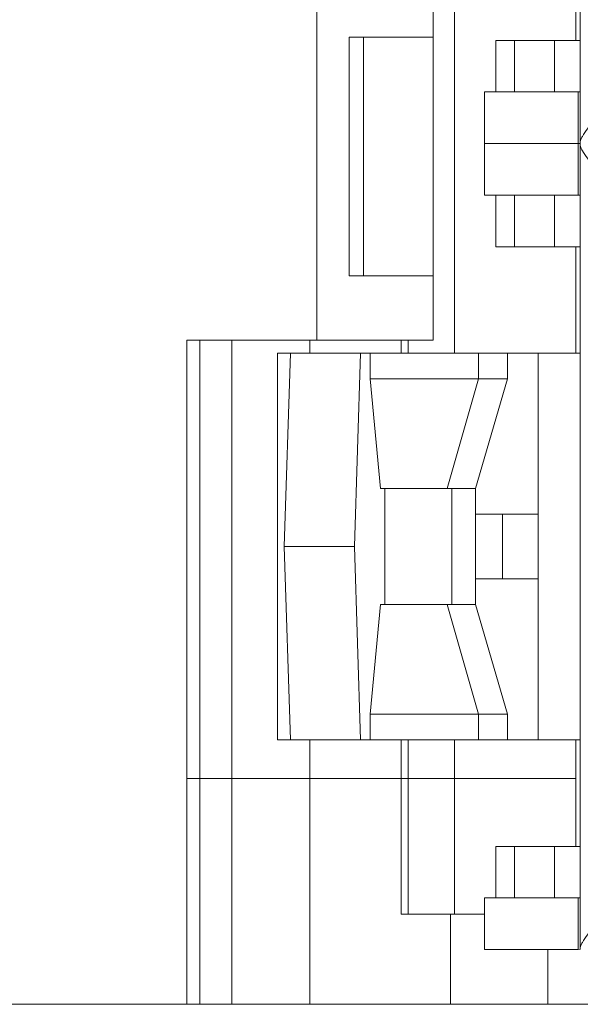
# Model space of a CAD drawing. Header units: millimetres. Extents: x 0 to 427, y 0 to 299.
# Tile 24 of 38: x 126 to 135, y 226 to 242. Entities that reach past the tile are written whole.
import ezdxf

# ---------------------------------------------------------------- set-up
doc = ezdxf.new("R2010")
doc.units = ezdxf.units.MM
doc.header["$LTSCALE"] = 23.1
doc.header["$MEASUREMENT"] = 0
doc.layers.get('0').update_dxf_attribs({"lineweight": 18})
doc.layers.add('1_27', color=7, linetype='Continuous', lineweight=18)
doc.layers.add('1_6', color=7, linetype='Continuous', lineweight=18)

msp = doc.modelspace()

# ---------------------------------------------------------------- linework, layer by layer
at = {"color": 7, "linetype": 'Continuous', "lineweight": 0}
for p, q in [((132.667, 242.969), (132.667, 236.469)), ((130.527, 242.369), (130.527, 236.669)), ((132.334, 236.669), (132.334, 242.369)), ((131.033, 241.369), (131.033, 237.669)), ((131.033, 241.369), (132.334, 241.369)), ((131.253, 237.669), (131.253, 241.369)), ((132.334, 237.669), (131.033, 237.669)), ((128.511, 226.369), (128.511, 236.669)), ((128.511, 236.669), (132.334, 236.669)), ((128.711, 226.369), (128.711, 236.669)), ((129.211, 226.369), (129.211, 236.669)), ((130.418, 236.469), (130.418, 236.669)), ((131.836, 236.469), (131.836, 236.669)), ((131.947, 236.469), (131.947, 236.669)), ((130.418, 226.369), (130.418, 230.469)), ((131.836, 229.869), (131.836, 230.469)), ((131.947, 227.769), (131.947, 230.469)), ((132.667, 227.769), (132.667, 230.469)), ((128.511, 229.869), (134.548, 229.869)), ((131.837, 227.769), (131.837, 229.869)), ((133.13, 227.769), (131.836, 227.769)), ((132.602, 227.769), (132.602, 226.369)), ((134.116, 227.219), (134.116, 226.369)), ((110.541, 226.369), (207.138, 226.369))]:
    msp.add_line(p, q, dxfattribs=at)
at = {"layer": '1_27', "color": 7, "linetype": 'Continuous', "lineweight": 0}
for p, q in [((134.548, 241.319), (134.548, 242.969)), ((133.305, 240.519), (133.305, 241.319)), ((133.305, 241.319), (134.618, 241.319)), ((133.594, 240.519), (133.594, 241.319)), ((134.215, 241.319), (134.215, 240.519)), ((133.13, 238.919), (133.13, 240.519)), ((134.618, 240.519), (133.13, 240.519)), ((134.583, 238.919), (134.583, 240.519)), ((134.583, 239.719), (133.13, 239.719)), ((134.583, 239.719), (134.615, 239.723)), ((134.615, 239.716), (134.583, 239.719)), ((133.13, 238.919), (134.618, 238.919)), ((133.305, 238.119), (133.305, 238.919)), ((133.594, 238.119), (133.594, 238.919)), ((134.215, 238.919), (134.215, 238.119)), ((133.305, 238.119), (134.618, 238.119)), ((134.548, 236.469), (134.548, 238.119)), ((134.548, 228.819), (134.548, 230.469)), ((133.305, 228.019), (133.305, 228.819)), ((133.305, 228.819), (134.618, 228.819)), ((133.594, 228.019), (133.594, 228.819)), ((134.215, 228.819), (134.215, 228.019)), ((133.13, 228.019), (133.13, 227.219)), ((134.618, 228.019), (133.13, 228.019)), ((134.583, 228.019), (134.583, 227.219)), ((134.583, 227.219), (133.13, 227.219)), ((134.583, 227.219), (134.618, 227.223))]:
    msp.add_line(p, q, dxfattribs=at)
at = {"layer": '1_6', "color": 7, "linetype": 'Continuous', "lineweight": 0}
for p, q in [((134.618, 227.219), (134.618, 252.219)), ((129.916, 230.469), (129.916, 236.469)), ((129.917, 236.469), (134.618, 236.469)), ((130.118, 236.469), (130.02, 233.469)), ((131.209, 236.469), (131.112, 233.469)), ((131.356, 236.469), (131.356, 236.069)), ((133.036, 236.469), (133.036, 236.069)), ((133.487, 236.069), (133.487, 236.469)), ((133.962, 236.469), (133.962, 230.469)), ((131.356, 236.069), (131.517, 234.369)), ((131.356, 236.069), (133.487, 236.069)), ((133.036, 236.069), (132.551, 234.369)), ((132.99, 234.369), (133.487, 236.069)), ((131.517, 234.369), (132.99, 234.369)), ((131.583, 232.569), (131.583, 234.369)), ((132.625, 234.369), (132.625, 232.569)), ((132.99, 234.369), (132.99, 232.569)), ((133.962, 233.969), (132.99, 233.969)), ((133.411, 233.969), (133.411, 232.969)), ((130.02, 233.469), (130.118, 230.469)), ((131.112, 233.469), (130.02, 233.469)), ((131.112, 233.469), (131.209, 230.469)), ((132.99, 232.969), (133.962, 232.969)), ((131.517, 232.569), (131.356, 230.869)), ((131.517, 232.569), (132.99, 232.569)), ((132.551, 232.569), (133.036, 230.869)), ((133.487, 230.869), (132.99, 232.569)), ((131.356, 230.869), (131.356, 230.469)), ((133.487, 230.869), (131.356, 230.869)), ((133.036, 230.869), (133.036, 230.469)), ((133.487, 230.469), (133.487, 230.869)), ((129.917, 230.469), (134.618, 230.469))]:
    msp.add_line(p, q, dxfattribs=at)
for points, knots in [([(134.96, 240.219), (134.917, 240.174), (134.836, 240.086), (134.732, 239.957), (134.662, 239.856), (134.627, 239.787), (134.618, 239.758), (134.618, 239.745)], [0, 0, 0, 0, 0.317309, 0.606239, 0.845318, 0.935923, 1, 1, 1, 1]), ([(134.96, 239.219), (134.917, 239.265), (134.836, 239.353), (134.732, 239.482), (134.662, 239.582), (134.627, 239.651), (134.618, 239.681), (134.618, 239.694)], [0, 0, 0, 0, 0.317308, 0.606227, 0.845296, 0.935911, 1, 1, 1, 1]), ([(134.96, 227.719), (134.917, 227.674), (134.836, 227.586), (134.732, 227.457), (134.662, 227.356), (134.627, 227.287), (134.618, 227.258), (134.618, 227.245)], [0, 0, 0, 0, 0.317309, 0.606239, 0.845318, 0.935923, 1, 1, 1, 1])]:
    msp.add_open_spline(points, degree=3, knots=knots, dxfattribs=at)

doc.saveas('drawing.dxf')
